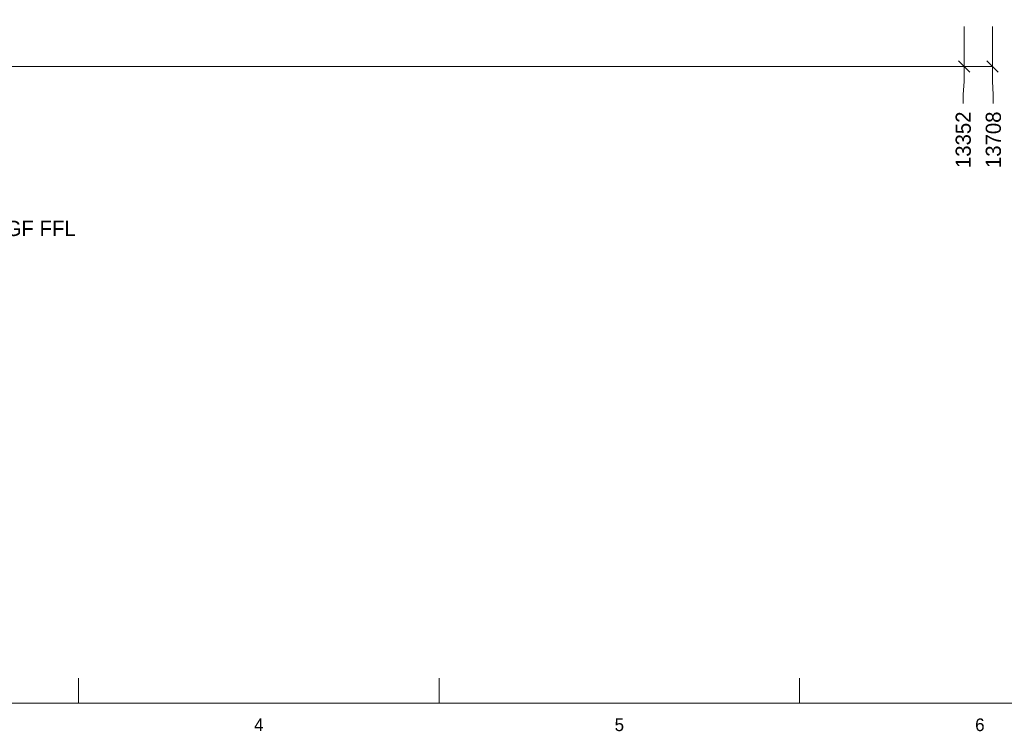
# Model space of a CAD drawing. Header units: millimetres. Extents: x 17 to 413, y 4 to 292.
# Tile 2 of 8: x 122 to 221, y 4 to 76. Entities that reach past the tile are written whole.
import ezdxf
from ezdxf.enums import TextEntityAlignment as Align

# ---------------------------------------------------------------- set-up
doc = ezdxf.new("R2010")
doc.units = ezdxf.units.MM
for name, color, linetype in [('LINE-INK', 7, 'Continuous'), ('TEXT-INK', 7, 'Continuous'), ('TEXT-STEEL_GREY', 7, 'Continuous')]:
    doc.layers.add(name, color=color, linetype=linetype)

msp = doc.modelspace()

# ---------------------------------------------------------------- linework, layer by layer
at = {"layer": 'LINE-INK', "lineweight": 5}
for p, q in [((217.103, 74.845), (217.103, 69.345)), ((219.951, 74.845), (219.951, 69.345)), ((216.537, 71.41), (217.669, 70.279)), ((219.385, 71.41), (220.517, 70.279)), ((110.287, 70.845), (219.951, 70.845)), ((217.103, 69.345), (217.019, 68.025)), ((219.951, 69.345), (220.035, 68.025)), ((217.019, 68.025), (217.019, 67.145)), ((220.035, 68.025), (220.035, 67.145)), ((128.375, 7), (128.375, 9.5)), ((164.5, 7), (164.5, 9.5)), ((200.625, 7), (200.625, 9.5))]:
    msp.add_line(p, q, dxfattribs=at)
msp.add_lwpolyline([(20, 7), (413, 7), (413, 290), (20, 290)], close=True, dxfattribs=at)

# ---------------------------------------------------------------- texts
at = {"layer": 'TEXT-INK'}
for s, p in [('13352', (217.781, 60.66)), ('13708', (220.797, 60.66))]:
    msp.add_text(s, height=1.524, rotation=90, dxfattribs=at).set_placement(p)
at = {"layer": 'TEXT-STEEL_GREY'}
msp.add_text('Scale 1:125 @ A3   |   Looking north; levels above GF FFL', height=1.524, dxfattribs=at).set_placement((75.301, 53.845))
for s, p in [('4', (146.438, 4.2)), ('5', (182.562, 4.2)), ('6', (218.688, 4.2))]:
    msp.add_text(s, height=1.27, dxfattribs=at).set_placement(p, align=Align.CENTER)

doc.saveas('drawing.dxf')
